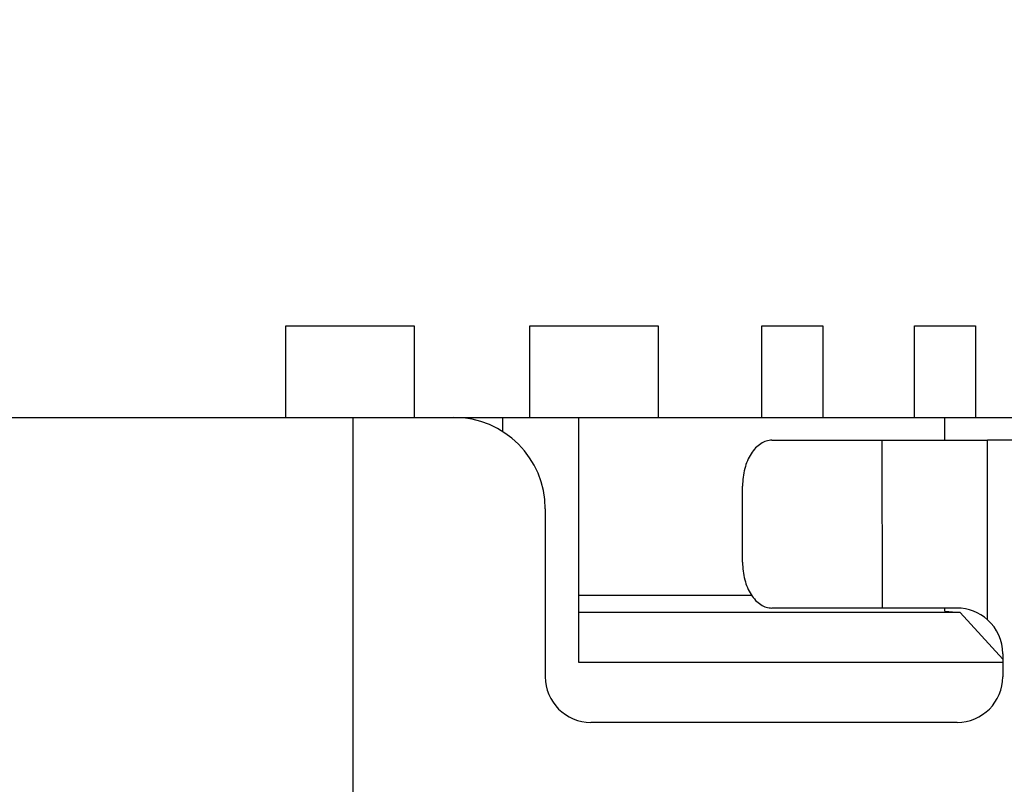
# Model space of a CAD drawing. Header units: millimetres. Extents: x 3 to 124, y -45 to 11.
# Tile 9 of 46: x 100.64 to 103.86, y -35.61 to -33.1. Entities that reach past the tile are written whole.
import ezdxf

# ---------------------------------------------------------------- set-up
doc = ezdxf.new("R2010")
doc.units = ezdxf.units.MM
doc.header["$LTSCALE"] = 1.21
doc.header["$MEASUREMENT"] = 0
doc.header["$PDMODE"] = 3
doc.header["$PDSIZE"] = 0.3125
doc.layers.get('0').update_dxf_attribs({"linetype": 'CONTINUOUS'})
doc.layers.get('DEFPOINTS').update_dxf_attribs({"linetype": 'CONTINUOUS'})
doc.layers.add('Dim', color=3, linetype='CONTINUOUS', lineweight=25)
doc.styles.get("Standard").update_dxf_attribs({"font": 'txt', "width": 0.8})
doc.dimstyles.get("Standard").update_dxf_attribs({"dimtxt": 0.15625, "dimasz": 0.1875, "dimexe": 0.125, "dimexo": 0.0625, "dimgap": 0.09, "dimtad": 0, "dimtih": 1, "dimtoh": 1, "dimzin": 4, "dimdsep": 46, "dimtxsty": 'STANDARD', "dimblk": '_FILLED', "dimblk1": '_FILLED', "dimblk2": '_FILLED', "dimcen": 0.09, "dimazin": 1, "dimtp": 0.01, "dimtm": 0.01, "dimtfac": 1, "dimtofl": 0, "dimtmove": 0, "dimatfit": 3, "dimldrblk": '_FILLED', "dimfxl": 1, "dimtolj": 1, "dimtzin": 4, "dimarcsym": 0})

# ---------------------------------------------------------------- blocks, each defined once
blk = doc.blocks.new('_FILLED')
at = {"color": 0, "linetype": 'ByBlock'}
blk.add_solid([(0, 0), (-1, 0.1667), (-1, -0.1667)], dxfattribs=at)
blk = doc.blocks.new('*D28')
at = {"color": 0, "linetype": 'ByBlock', "lineweight": -2}
for p, q in [((96.0488, -29.254), (96.0488, -44.2815)), ((113.8288, -29.2572), (113.8288, -44.2815)), ((96.0488, -44.219), (103.4272, -44.219)), ((113.8288, -44.219), (106.4505, -44.219))]:
    blk.add_line(p, q, dxfattribs=at)
at = {"layer": 'DEFPOINTS', "color": 0, "linetype": 'ByBlock'}
for p in [(96.0488, -29.2228), (113.8288, -29.226)]:
    blk.add_point(p, dxfattribs=at)
at = {"color": 0, "linetype": 'ByBlock', "lineweight": -2, "rotation": 180}
blk.add_blockref('_FILLED', (96.0488, -44.219), dxfattribs=at)
at = {"color": 0, "linetype": 'ByBlock', "lineweight": -2}
blk.add_blockref('_FILLED', (113.8288, -44.219), dxfattribs=at)
at = {"color": 0, "linetype": 'ByBlock', "lineweight": -2, "insert": (104.9388, -44.219), "char_height": 1, "attachment_point": 5}
blk.add_mtext('\\A1;17.78', dxfattribs=at)

msp = doc.modelspace()

# ---------------------------------------------------------------- linework, layer by layer
at = {"color": 6, "linetype": 'Continuous'}
for p, q in [((101.5092, -34.1072), (101.9292, -34.1072)), ((101.5092, -34.4072), (101.5092, -34.1072)), ((101.9292, -34.1072), (101.9292, -34.4072)), ((102.3092, -34.1072), (102.7292, -34.1072)), ((102.3092, -34.4072), (102.3092, -34.1072)), ((102.7292, -34.1072), (102.7292, -34.4072)), ((103.0692, -34.1072), (103.2692, -34.1072)), ((103.0692, -34.4072), (103.0692, -34.1072)), ((103.2692, -34.1072), (103.2692, -34.4072)), ((103.5692, -34.1072), (103.7692, -34.1072)), ((103.5692, -34.4072), (103.5692, -34.1072)), ((103.7692, -34.1072), (103.7692, -34.4072)), ((100.4492, -34.4072), (109.3892, -34.4072)), ((101.7292, -41.7072), (101.7292, -34.4072)), ((102.2192, -34.4072), (102.2192, -34.4551)), ((102.4692, -35.2103), (102.4692, -34.4072)), ((103.6692, -34.4822), (103.6692, -34.4072)), ((103.1025, -34.4822), (103.4631, -34.4822)), ((103.4631, -34.4822), (103.4632, -35.0322)), ((103.4633, -34.4822), (103.8089, -34.4822)), ((106.0292, -34.4822), (103.8092, -34.4822)), ((103.8092, -35.0704), (103.8092, -34.4822)), ((103.0061, -34.8822), (103.0061, -34.6322)), ((102.3592, -34.7072), (102.3592, -35.2572)), ((102.4692, -34.9903), (103.0373, -34.9903)), ((103.7197, -35.0473), (102.4692, -35.0473)), ((103.4632, -35.0322), (103.1025, -35.0322)), ((103.7091, -35.0322), (103.4634, -35.0322)), ((103.6692, -35.0428), (103.6692, -35.0322)), ((103.6692, -35.0428), (103.7079, -35.0462)), ((103.7197, -35.0473), (103.8592, -35.1994)), ((103.8592, -35.1822), (103.8592, -35.2572)), ((103.8592, -35.2103), (102.4692, -35.2103)), ((103.7092, -35.4072), (102.5092, -35.4072))]:
    msp.add_line(p, q, dxfattribs=at)
for centre, radius, start, end in [((102.0592, -34.7072), 0.3, 0, 90), ((103.7088, -35.1833), 0.1511, 48.2409, 89.8721), ((103.7092, -35.1822), 0.15, 0, 48.1996), ((102.5092, -35.2572), 0.15, 180, 270), ((103.7092, -35.2572), 0.15, 270, 360)]:
    msp.add_arc(centre, radius, start, end, dxfattribs=at)
for points, knots in [([(103.1025, -34.4822), (103.0962, -34.4822), (103.0831, -34.4843), (103.0647, -34.4932), (103.0479, -34.5075), (103.0278, -34.5336), (103.0106, -34.5759), (103.0061, -34.613), (103.0061, -34.6322)], [0, 0, 0, 0, 0.097396, 0.199931, 0.310959, 0.43233, 0.703547, 1, 1, 1, 1]), ([(103.0061, -34.8822), (103.0061, -34.9015), (103.0106, -34.9386), (103.0278, -34.9809), (103.0479, -35.007), (103.0647, -35.0213), (103.0831, -35.0302), (103.0962, -35.0322), (103.1025, -35.0322)], [0, 0, 0, 0, 0.296453, 0.567671, 0.689041, 0.800069, 0.902604, 1, 1, 1, 1])]:
    msp.add_open_spline(points, degree=3, knots=knots, dxfattribs=at)

# ---------------------------------------------------------------- dimensions: what is measured, and where the dimension line sits
at = {"layer": 'Dim'}
dim = msp.add_linear_dim(base=(113.8288, -44.219), p1=(96.0488, -29.2228), p2=(113.8288, -29.226), dimstyle='STANDARD', override={"dimscale": 0.5, "dimtxt": 2, "dimasz": 2, "dimtih": 0, "dimtoh": 0, "dimzin": 0, "dimcen": 0.198, "dimadec": 0, "dimazin": 0, "dimtp": 0, "dimtm": 0, "dimtdec": 4, "dimtzin": 0}, dxfattribs=at)
dim.commit()
dim.dimension.update_dxf_attribs({"geometry": '*D28', "text_midpoint": (104.9388, -44.219)})

doc.saveas('drawing.dxf')
